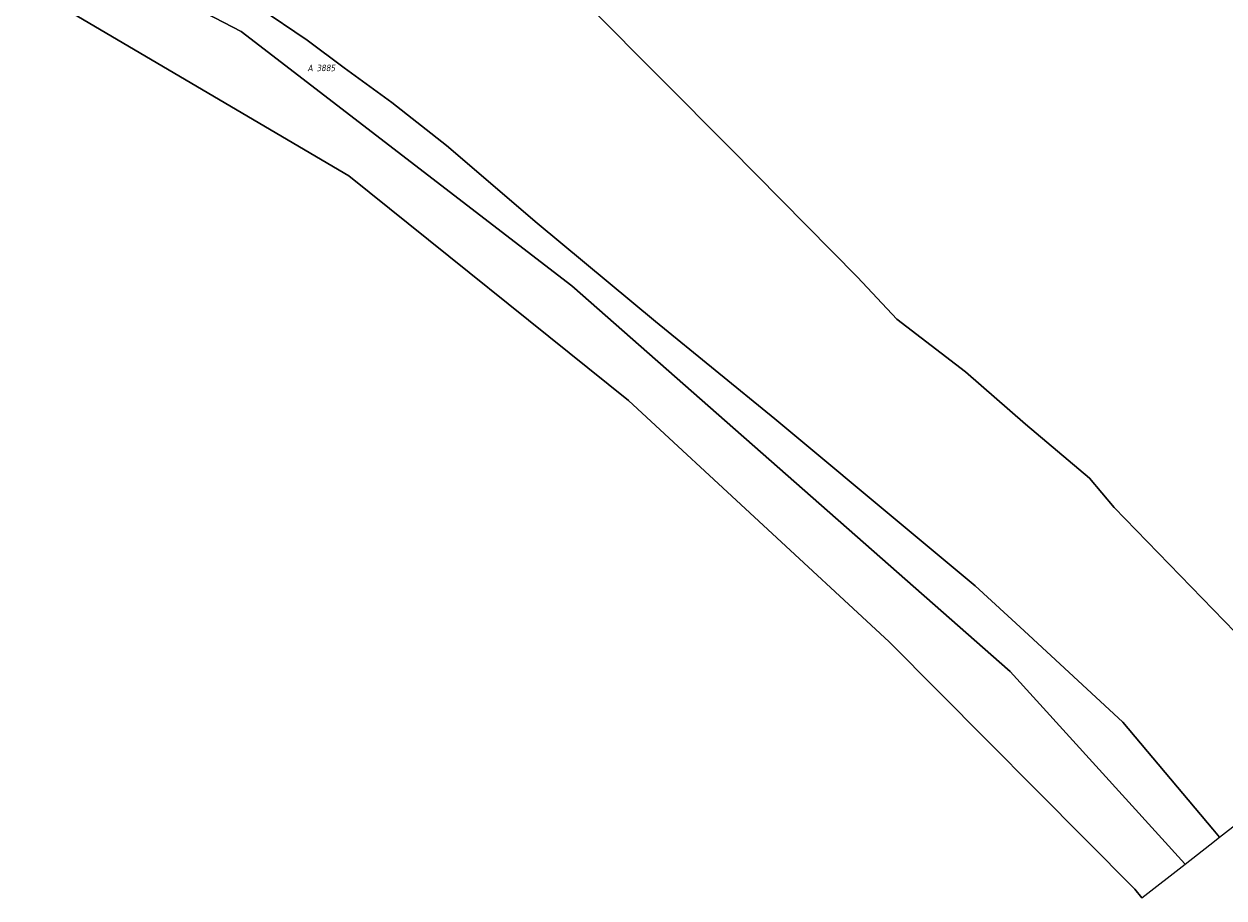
# Model space of a CAD drawing. Extents: x 184444 to 186844, y 346155 to 349219.
# Tile 17 of 49: x 185845 to 186172, y 346288 to 346527. Entities that reach past the tile are written whole.
import ezdxf
from ezdxf.enums import TextEntityAlignment as Align
from ezdxf.lldxf.tags import DXFTag

# ---------------------------------------------------------------- set-up
doc = ezdxf.new("R2010")
doc.units = 0
for name, color, linetype, lineweight in [('B-WE-KG-GRENS_PERCEEL-G', 150, 'KG-PERCEEL', 18), ('B-WE-KG-GRENS_PERCEEL-GV', 150, 'Continuous', 18), ('B-WE-KG-GRENS_PERCEEL-S', 150, 'Continuous', 25)]:
    doc.layers.add(name, color=color, linetype=linetype, lineweight=lineweight)
doc.styles.add('NLCS-ISO', font='NLCS-ISO.ttf')
doc.styles.get("Standard").update_dxf_attribs({"font": 'NLCS-ISO.ttf'})
tags = doc.linetypes.add('KG-PERCEEL', pattern='A,5.5,-2,["P",Standard,S=1.8,R=0,X=-0.5,Y=-0.9],-2,5.5,-2,[5,NLCS.SHX,S=0.75,R=0,X=0,Y=0],-2', length=19).pattern_tags.tags
tags[6] = DXFTag(74, 10)

# ---------------------------------------------------------------- blocks, each defined once
blk = doc.blocks.new('SKG-PERCEELNUMMER-SO')
at = {"style": 'NLCS-ISO', "oblique": 10, "flags": 1}
for tag, p in [('GEMEENTECODE', (0, 2.55)), ('PERCEELGROOTTE', (0, -2.45))]:
    blk.add_attdef(tag, text='', height=1.8, dxfattribs=at).set_placement(p, align=Align.MIDDLE_CENTER)
at = {"style": 'NLCS-ISO', "oblique": 10}
blk.add_attdef('SECTIE', text='', height=1.8, dxfattribs=at).set_placement((-0.5, 0), align=Align.MIDDLE_RIGHT)
blk.add_attdef('PERCEELNUMMER', text='', height=1.8, dxfattribs=at).set_placement((0.5, 0), align=Align.MIDDLE_LEFT)

msp = doc.modelspace()

# ---------------------------------------------------------------- linework, layer by layer
at = {"layer": 'B-WE-KG-GRENS_PERCEEL-G', "flags": 128}
for points in [[(185572.365, 346663.612), (185598.979, 346657.618), (185607.29, 346661.619), (185621.453, 346667.331), (185635.005, 346671.708), (185644.025, 346673.956), (185657.441, 346674.214), (185669.213, 346673.478), (185699.089, 346667.338), (185726.423, 346661.107), (185753.576, 346656.261), (185770.344, 346650.24), (185777.63, 346646.177), (185790.524, 346640.958), (185803.687, 346638.359), (185826.911, 346627.008), (185848.5, 346617.245), (185868.869, 346607.296), (185875.083, 346603.157), (185881.802, 346597.41), (185887.271, 346594.911), (185892.979, 346593.807), (185909.774, 346585.744), (185932.55, 346572.669), (185947.016, 346563.627), (185959.819, 346554.14), (185967.496, 346548.262), (185975.572, 346542.187), (185991.796, 346536.064), (185999.464, 346531.093), (186037.711, 346492.692), (186072.4, 346457.512), (186083.142, 346446.096), (186101.892, 346431.669), (186118.288, 346417.44), (186135.694, 346402.739), (186142.465, 346394.75), (186181.461, 346354.517), (186187.86, 346350.877), (186192.265, 346349.291), (186199.12, 346342.771), (186206.645, 346332.982), (186206.854, 346332.568)], [(185588.126, 346648.799), (185588.207, 346648.796), (185632.838, 346642.651), (185648.463, 346640.264), (185663.748, 346637.077), (185666.197, 346636.978), (185681.687, 346632.59), (185698.114, 346628.104), (185705.506, 346625.798), (185716.417, 346621.847), (185725.353, 346618.85), (185732.412, 346616.181), (185741.327, 346612.744), (185753.112, 346607.307), (185768.229, 346600.475), (185796.072, 346587.155), (185827.097, 346572.184), (185850.6, 346560.784), (185870.115, 346551.684), (185900.326, 346537.119), (185909.177, 346531.044), (185922.307, 346522.156), (185932.42, 346514.591), (185945.47, 346505.151), (185960.317, 346493.45), (185985.024, 346472.21), (186017.306, 346445.427), (186049.86, 346418.851), (186087.026, 346387.942), (186104.543, 346373.325), (186117.884, 346361.127), (186144.792, 346336.181), (186169.328, 346307.036), (186171.154, 346304.793)], [(186149.946, 346288.252), (186148.03, 346290.63), (186081.06, 346358.09), (186009.959, 346423.909), (185933.68, 346485.15), (185852.229, 346533.109), (185765.65, 346576.319), (185666.65, 346612.66), (185561.949, 346628.689), (185451.78, 346609.719), (185324.619, 346609.63)], [(186161.792, 346297.493), (186161.743, 346297.557), (186114.074, 346350.04), (185994.548, 346455.115), (185904.372, 346524.455), (185824.829, 346565.722)]]:
    msp.add_lwpolyline(points, dxfattribs=at)
at = {"layer": 'B-WE-KG-GRENS_PERCEEL-GV', "flags": 128}
for points in [[(185561.949, 346628.689), (185666.65, 346612.66), (185765.65, 346576.319), (185852.229, 346533.109), (185933.68, 346485.15), (186009.959, 346423.909), (186081.06, 346358.09), (186148.03, 346290.63), (186149.946, 346288.252), (186161.792, 346297.493), (186161.743, 346297.557), (186114.074, 346350.04), (185994.548, 346455.115), (185904.372, 346524.455), (185824.829, 346565.722), (185703.598, 346615.072), (185651.703, 346628.688), (185582.366, 346634.221)], [(186181.461, 346354.517), (186142.465, 346394.75), (186135.694, 346402.739), (186118.288, 346417.44), (186101.892, 346431.669), (186083.142, 346446.096), (186072.4, 346457.512), (186037.711, 346492.692), (185999.464, 346531.093), (185991.796, 346536.064), (185975.572, 346542.187), (185967.496, 346548.262), (185959.819, 346554.14), (185947.016, 346563.627), (185932.55, 346572.669), (185909.774, 346585.744), (185892.979, 346593.807), (185887.271, 346594.911), (185881.802, 346597.41), (185875.083, 346603.157), (185868.869, 346607.296), (185848.5, 346617.245), (185826.911, 346627.008)], [(185826.911, 346627.008), (185848.5, 346617.245), (185868.869, 346607.296), (185875.083, 346603.157), (185881.802, 346597.41), (185887.271, 346594.911), (185892.979, 346593.807), (185909.774, 346585.744), (185932.55, 346572.669), (185947.016, 346563.627), (185959.819, 346554.14), (185967.496, 346548.262), (185975.572, 346542.187), (185991.796, 346536.064), (185999.464, 346531.093), (186037.711, 346492.692), (186072.4, 346457.512), (186083.142, 346446.096), (186101.892, 346431.669), (186118.288, 346417.44), (186135.694, 346402.739), (186142.465, 346394.75), (186181.461, 346354.517)], [(185827.097, 346572.184), (185850.6, 346560.784), (185870.115, 346551.684), (185900.326, 346537.119), (185909.177, 346531.044), (185922.307, 346522.156), (185932.42, 346514.591), (185945.47, 346505.151), (185960.317, 346493.45), (185985.024, 346472.21), (186017.306, 346445.427), (186049.86, 346418.851), (186087.026, 346387.942), (186104.543, 346373.325), (186117.884, 346361.127), (186144.792, 346336.181), (186169.328, 346307.036), (186171.154, 346304.793), (186206.854, 346332.568)], [(185824.829, 346565.722), (185904.372, 346524.455), (185994.548, 346455.115), (186114.074, 346350.04), (186161.743, 346297.557), (186161.792, 346297.493), (186168.494, 346302.721), (186171.154, 346304.793), (186169.328, 346307.036), (186144.792, 346336.181), (186117.884, 346361.127), (186104.543, 346373.325), (186087.026, 346387.942), (186049.86, 346418.851), (186017.306, 346445.427), (185985.024, 346472.21), (185960.317, 346493.45), (185945.47, 346505.151), (185932.42, 346514.591), (185922.307, 346522.156), (185909.177, 346531.044)]]:
    msp.add_lwpolyline(points, dxfattribs=at)

# ---------------------------------------------------------------- block references
at = {"layer": 'B-WE-KG-GRENS_PERCEEL-S'}
msp.add_blockref('SKG-PERCEELNUMMER-SO', (185924.411, 346514.572), dxfattribs=at).add_auto_attribs({'PERCEELNUMMER': '3885', 'SECTIE': 'A'})

doc.saveas('drawing.dxf')
